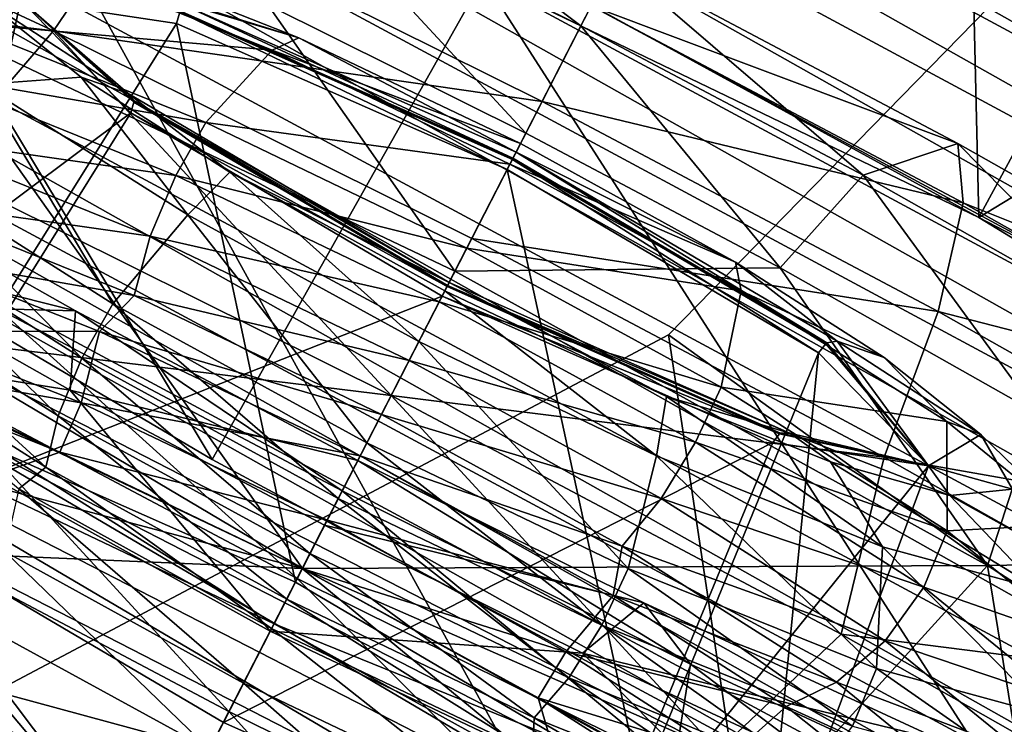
# Model space of a CAD drawing. Header units: metres. Extents: x -1501 to 0, y -1015 to 0.
# Tile 23 of 110: x -890.51 to -878.11, y -712.41 to -703.53. Entities that reach past the tile are written whole.
import ezdxf

# ---------------------------------------------------------------- set-up
doc = ezdxf.new("R2010")
doc.units = ezdxf.units.M

msp = doc.modelspace()

# ---------------------------------------------------------------- linework, layer by layer
at = {"layer": 'None'}
for points in [[(-838.549561, -717.892029, -406), (-896.670044, -688.680969, -406), (-365.180939, -642.72583, -406)], [(-891.434143, -678.887756, -397.307617), (-892.41449, -680.745117, -395.641296), (-841.46582, -704.165649, -397.307617)], [(-841.46582, -704.165649, -397.307617), (-840.488953, -702.148682, -398.780426), (-891.434143, -678.887756, -397.307617)], [(-892.41449, -680.745117, -395.641296), (-893.321228, -682.462891, -393.793457), (-842.381287, -706.055786, -395.641296)], [(-892.41449, -680.745117, -395.641296), (-842.381287, -706.055786, -395.641296), (-841.46582, -704.165649, -397.307617)], [(-893.321228, -682.462891, -393.793457), (-894.147644, -684.028564, -391.779236), (-843.227966, -707.803955, -393.793457)], [(-893.321228, -682.462891, -393.793457), (-843.227966, -707.803955, -393.793457), (-842.381287, -706.055786, -395.641296)], [(-894.147644, -684.028564, -391.779236), (-894.887329, -685.429932, -389.61441), (-843.999634, -709.397278, -391.779236)], [(-894.147644, -684.028564, -391.779236), (-843.999634, -709.397278, -391.779236), (-843.227966, -707.803955, -393.793457)], [(-844.690369, -710.823486, -389.61441), (-894.887329, -685.429932, -389.61441), (-895.533997, -686.65509, -387.314758)], [(-894.887329, -685.429932, -389.61441), (-844.690369, -710.823486, -389.61441), (-843.999634, -709.397278, -391.779236)], [(-845.294189, -712.070251, -387.314758), (-895.533997, -686.65509, -387.314758), (-896.081726, -687.692749, -384.897552)], [(-845.294189, -712.070251, -387.314758), (-844.690369, -710.823486, -389.61441), (-895.533997, -686.65509, -387.314758)], [(-845.805664, -713.126282, -384.897552), (-896.081726, -687.692749, -384.897552), (-896.526672, -688.535706, -382.385681)], [(-845.805664, -713.126282, -384.897552), (-845.294189, -712.070251, -387.314758), (-896.081726, -687.692749, -384.897552)], [(-846.22113, -713.984131, -382.385681), (-896.526672, -688.535706, -382.385681), (-896.865479, -689.177612, -379.803467)], [(-846.22113, -713.984131, -382.385681), (-845.805664, -713.126282, -384.897552), (-896.526672, -688.535706, -382.385681)], [(-838.549561, -717.892029, -406), (-919.173218, -731.311707, -63), (-896.670044, -688.680969, -406)], [(-896.865479, -689.177612, -379.803467), (-897.094727, -689.612, -377.175201), (-846.537537, -714.637329, -379.803467)], [(-846.537537, -714.637329, -379.803467), (-846.22113, -713.984131, -382.385681), (-896.865479, -689.177612, -379.803467)], [(-902.407471, -737.109253, -60), (-859.092834, -758.611267, -60), (-897.094727, -689.612, -377.175201)], [(-897.094727, -689.612, -377.175201), (-846.746521, -715.082458, -377.175201), (-846.537537, -714.637329, -379.803467)], [(-897.094727, -689.612, -377.175201), (-859.092834, -758.611267, -60), (-846.746521, -715.082458, -377.175201)]]:
    msp.add_3dface(points, dxfattribs=at)
at = {"layer": 'None01'}
for points in [[(-882.337952, -707.503601, -410), (-865.602356, -719.564026, -410), (-873.717163, -698.683044, -410)], [(-882.337952, -707.503601, -410), (-873.717163, -698.683044, -410), (-882.337952, -707.503601, -430)], [(-873.717163, -698.683044, -410), (-873.717163, -698.683044, -430), (-882.337952, -707.503601, -430)], [(-882.337952, -707.503601, -430), (-873.717163, -698.683044, -430), (-865.602356, -719.564026, -430)], [(-893.236206, -713.278503, -410), (-879.114685, -728.961182, -410), (-882.337952, -707.503601, -410)], [(-893.236206, -713.278503, -410), (-882.337952, -707.503601, -410), (-893.236206, -713.278503, -430)], [(-882.337952, -707.503601, -410), (-882.337952, -707.503601, -430), (-893.236206, -713.278503, -430)], [(-893.236206, -713.278503, -430), (-882.337952, -707.503601, -430), (-879.114685, -728.961182, -430)], [(-879.114685, -728.961182, -410), (-865.602356, -719.564026, -410), (-882.337952, -707.503601, -410)], [(-879.114685, -728.961182, -430), (-882.337952, -707.503601, -430), (-865.602356, -719.564026, -430)]]:
    msp.add_3dface(points, dxfattribs=at)
at = {"layer": 'None01234'}
for points in [[(-918.843384, -684.230652, -334.528534), (-850.900452, -722.514771, -334.528534), (-921.349609, -684.590759, -321.953278)], [(-913.085999, -685.875977, -345.872833), (-855.290283, -718.442383, -345.872833), (-918.843384, -684.230652, -334.528534)], [(-855.290283, -718.442383, -345.872833), (-850.900452, -722.514771, -334.528534), (-918.843384, -684.230652, -334.528534)], [(-850.900452, -722.514771, -334.528534), (-849.910217, -724.845032, -321.953278), (-921.349609, -684.590759, -321.953278)], [(-921.349609, -684.590759, -321.953278), (-849.910217, -724.845032, -321.953278), (-920.359375, -686.921082, -309.378021)], [(-904.640991, -689.365723, -354.875732), (-862.649963, -713.02655, -354.875732), (-913.085999, -685.875977, -345.872833)], [(-862.649963, -713.02655, -354.875732), (-855.290283, -718.442383, -345.872833), (-913.085999, -685.875977, -345.872833)], [(-849.910217, -724.845032, -321.953278), (-852.416443, -725.205139, -309.378021), (-920.359375, -686.921082, -309.378021)], [(-920.359375, -686.921082, -309.378021), (-852.416443, -725.205139, -309.378021), (-915.969543, -690.993408, -298.033691)], [(-894.335083, -694.358215, -360.655945), (-872.259094, -706.797424, -360.655945), (-904.640991, -689.365723, -354.875732)], [(-872.259094, -706.797424, -360.655945), (-862.649963, -713.02655, -354.875732), (-904.640991, -689.365723, -354.875732)], [(-852.416443, -725.205139, -309.378021), (-858.173828, -723.559814, -298.033691), (-915.969543, -690.993408, -298.033691)], [(-915.969543, -690.993408, -298.033691), (-858.173828, -723.559814, -298.033691), (-908.609863, -696.409241, -289.030823)], [(-878.430359, -706.026672, -284.013123), (-878.747131, -692.502991, -282.974731), (-884.492615, -702.699463, -283.383423)], [(-872.847717, -695.740784, -283.587524), (-878.747131, -692.502991, -282.974731), (-878.430359, -706.026672, -284.013123)], [(-894.335083, -694.358215, -360.655945), (-883.177063, -700.364746, -362.647644), (-872.259094, -706.797424, -360.655945)], [(-866.733215, -698.909363, -285.551636), (-872.847717, -695.740784, -283.587524), (-878.430359, -706.026672, -284.013123)], [(-858.173828, -723.559814, -298.033691), (-866.618835, -720.070129, -289.030823), (-908.609863, -696.409241, -289.030823)], [(-908.609863, -696.409241, -289.030823), (-866.618835, -720.070129, -289.030823), (-899.000732, -702.638367, -283.25061)], [(-899.000732, -702.638367, -283.25061), (-888.082825, -709.071045, -281.258881), (-895.590027, -696.585327, -282.397522)], [(-888.082825, -709.071045, -281.258881), (-884.672058, -703.018005, -280.405792), (-895.590027, -696.585327, -282.397522)], [(-866.733215, -698.909363, -285.551636), (-878.430359, -706.026672, -284.013123), (-872.147095, -709.282654, -286.031464)], [(-868.848389, -700.744446, -359.802856), (-872.259094, -706.797424, -360.655945), (-883.177063, -700.364746, -362.647644)], [(-866.618835, -720.070129, -289.030823), (-876.924744, -715.077637, -283.25061), (-899.000732, -702.638367, -283.25061)], [(-899.000732, -702.638367, -283.25061), (-876.924744, -715.077637, -283.25061), (-888.082825, -709.071045, -281.258881)], [(-884.672058, -703.018005, -280.405792), (-878.430359, -706.026672, -284.013123), (-884.492615, -702.699463, -283.383423)], [(-888.082825, -709.071045, -281.258881), (-876.924744, -715.077637, -283.25061), (-884.672058, -703.018005, -280.405792)], [(-884.672058, -703.018005, -280.405792), (-873.514038, -709.024597, -282.397522), (-878.430359, -706.026672, -284.013123)], [(-876.924744, -715.077637, -283.25061), (-873.514038, -709.024597, -282.397522), (-884.672058, -703.018005, -280.405792)], [(-873.514038, -709.024597, -282.397522), (-872.147095, -709.282654, -286.031464), (-878.430359, -706.026672, -284.013123)]]:
    msp.add_3dface(points, dxfattribs=at)
at = {"layer": 'None012348'}
for points in [[(-883.439392, -703.610352, -270.109314), (-883.023254, -702.799866, -274.852661), (-887.411194, -700.617615, -274.407471)], [(-887.04126, -701.819031, -269.743835), (-883.439392, -703.610352, -270.109314), (-887.411194, -700.617615, -274.407471)], [(-890.080261, -703.673645, -280.301941), (-897.177979, -702.830017, -279.236237), (-895.540039, -701.141235, -278.589691)], [(-895.540039, -701.141235, -278.589691), (-888.983337, -702.052734, -278.743164), (-890.080261, -703.673645, -280.301941)], [(-887.38092, -703.348755, -267.793243), (-884.134033, -704.963562, -268.122681), (-887.04126, -701.819031, -269.743835)], [(-884.134033, -704.963562, -268.122681), (-883.439392, -703.610352, -270.109314), (-887.04126, -701.819031, -269.743835)], [(-890.080261, -703.673645, -280.301941), (-888.983337, -702.052734, -278.743164), (-883.929932, -704.565979, -279.25589)], [(-883.929932, -704.565979, -279.25589), (-888.983337, -702.052734, -278.743164), (-883.310242, -703.358826, -277.153778)], [(-891.294434, -703.568848, -255.361053), (-893.471008, -702.977051, -252.034348), (-890.173096, -702.771362, -254.549789)], [(-891.294434, -703.568848, -255.361053), (-890.173096, -702.771362, -254.549789), (-887.327026, -703.918396, -256.537445)], [(-887.327026, -703.918396, -256.537445), (-890.173096, -702.771362, -254.549789), (-886.994019, -703.763489, -254.933487)], [(-890.173096, -702.771362, -254.549789), (-889.058105, -702.943115, -253.418854), (-886.994019, -703.763489, -254.933487)], [(-879.884399, -705.493103, -269.743835), (-883.023254, -702.799866, -274.852661), (-883.439392, -703.610352, -270.109314)], [(-883.023254, -702.799866, -274.852661), (-878.692505, -705.093506, -274.407471), (-883.310242, -703.358826, -277.153778)], [(-878.692505, -705.093506, -274.407471), (-883.023254, -702.799866, -274.852661), (-879.884399, -705.493103, -269.743835)], [(-891.573669, -705.41449, -281.08847), (-897.177979, -702.830017, -279.236237), (-890.080261, -703.673645, -280.301941)], [(-886.994019, -703.763489, -254.933487), (-889.058105, -702.943115, -253.418854), (-888.546997, -703.302307, -252.806152)], [(-893.835754, -708.242065, -249.032608), (-890.495361, -703.28363, -248.198257), (-889.10968, -704.705872, -243.698364)], [(-890.495361, -703.28363, -248.198257), (-893.835754, -708.242065, -249.032608), (-891.656433, -708.571716, -254.02771)], [(-888.532043, -703.580688, -252.698166), (-890.495361, -703.28363, -248.198257), (-891.656433, -708.571716, -254.02771)], [(-889.7323, -704.256348, -242.915482), (-890.952454, -703.284058, -245.104919), (-890.983276, -704.349609, -241.92659)], [(-890.495361, -703.28363, -248.198257), (-890.952454, -703.284058, -245.104919), (-889.142517, -704.46228, -243.528183)], [(-890.952454, -703.284058, -245.104919), (-889.7323, -704.256348, -242.915482), (-889.142517, -704.46228, -243.528183)], [(-889.072144, -704.556641, -243.642197), (-890.495361, -703.28363, -248.198257), (-889.142517, -704.46228, -243.528183)], [(-889.10968, -704.705872, -243.698364), (-890.495361, -703.28363, -248.198257), (-889.071411, -704.571655, -243.651642)], [(-890.495361, -703.28363, -248.198257), (-889.072144, -704.556641, -243.642197), (-889.071411, -704.571655, -243.651642)], [(-888.490295, -703.439697, -252.705338), (-890.495361, -703.28363, -248.198257), (-888.532043, -703.580688, -252.698166)], [(-884.256226, -705.201477, -254.727676), (-888.546997, -703.302307, -252.806152), (-884.296082, -705.279114, -254.588989)], [(-888.546997, -703.302307, -252.806152), (-888.490051, -703.422791, -252.710815), (-884.296082, -705.279114, -254.588989)], [(-884.256226, -705.201477, -254.727676), (-886.994019, -703.763489, -254.933487), (-888.546997, -703.302307, -252.806152)], [(-891.946533, -703.412292, -265.091583), (-892.853027, -707.635803, -263.24881), (-886.947388, -710.443787, -264.665527)], [(-891.946533, -703.412292, -265.091583), (-885.026489, -706.702026, -266.754883), (-887.38092, -703.348755, -267.793243)], [(-885.026489, -706.702026, -266.754883), (-891.946533, -703.412292, -265.091583), (-886.947388, -710.443787, -264.665527)], [(-888.490051, -703.422791, -252.710815), (-888.490295, -703.439697, -252.705338), (-884.303162, -705.29303, -254.580414)], [(-884.296082, -705.279114, -254.588989), (-888.490051, -703.422791, -252.710815), (-884.303162, -705.29303, -254.580414)], [(-885.026489, -706.702026, -266.754883), (-884.134033, -704.963562, -268.122681), (-887.38092, -703.348755, -267.793243)], [(-883.310242, -703.358826, -277.153778), (-878.627075, -705.83905, -276.672333), (-883.929932, -704.565979, -279.25589)], [(-878.692505, -705.093506, -274.407471), (-878.627075, -705.83905, -276.672333), (-883.310242, -703.358826, -277.153778)], [(-884.369873, -705.422913, -254.562073), (-888.490295, -703.439697, -252.705338), (-888.532043, -703.580688, -252.698166)], [(-884.303162, -705.29303, -254.580414), (-888.490295, -703.439697, -252.705338), (-884.369873, -705.422913, -254.562073)], [(-891.699768, -704.22229, -255.53157), (-891.294434, -703.568848, -255.361053), (-888.165588, -704.829895, -257.546204)], [(-888.532043, -703.580688, -252.698166), (-891.656433, -708.571716, -254.02771), (-887.036194, -710.61676, -256.096741)], [(-885.828857, -708.264893, -281.713898), (-891.573669, -705.41449, -281.08847), (-890.080261, -703.673645, -280.301941)], [(-888.165588, -704.829895, -257.546204), (-891.294434, -703.568848, -255.361053), (-887.327026, -703.918396, -256.537445)], [(-885.828857, -708.264893, -281.713898), (-890.080261, -703.673645, -280.301941), (-884.815918, -706.291809, -280.83606)], [(-884.815918, -706.291809, -280.83606), (-890.080261, -703.673645, -280.301941), (-883.929932, -704.565979, -279.25589)], [(-884.369873, -705.422913, -254.562073), (-888.532043, -703.580688, -252.698166), (-887.036194, -710.61676, -256.096741)], [(-883.439392, -703.610352, -270.109314), (-884.134033, -704.963562, -268.122681), (-880.929443, -706.660706, -267.793243)], [(-880.929443, -706.660706, -267.793243), (-879.884399, -705.493103, -269.743835), (-883.439392, -703.610352, -270.109314)], [(-887.327026, -703.918396, -256.537445), (-886.994019, -703.763489, -254.933487), (-884.200562, -705.09314, -255.594177)], [(-884.256226, -705.201477, -254.727676), (-884.200562, -705.09314, -255.594177), (-886.994019, -703.763489, -254.933487)], [(-888.165588, -704.829895, -257.546204), (-887.327026, -703.918396, -256.537445), (-884.335144, -705.355347, -257.164154)], [(-884.335144, -705.355347, -257.164154), (-887.327026, -703.918396, -256.537445), (-884.200562, -705.09314, -255.594177)], [(-891.964417, -705.010071, -255.521439), (-891.699768, -704.22229, -255.53157), (-888.543152, -705.494507, -257.736115)], [(-888.543152, -705.494507, -257.736115), (-891.699768, -704.22229, -255.53157), (-888.165588, -704.829895, -257.546204)], [(-889.7323, -704.256348, -242.915482), (-890.983276, -704.349609, -241.92659), (-888.392456, -705.993652, -239.93895)], [(-887.86261, -705.455444, -241.400848), (-889.7323, -704.256348, -242.915482), (-888.392456, -705.993652, -239.93895)], [(-889.142517, -704.46228, -243.528183), (-889.7323, -704.256348, -242.915482), (-887.86261, -705.455444, -241.400848)], [(-890.983276, -704.349609, -241.92659), (-892.185181, -705.303955, -241.483475), (-889.336853, -707.111389, -239.298325)], [(-888.392456, -705.993652, -239.93895), (-890.983276, -704.349609, -241.92659), (-889.336853, -707.111389, -239.298325)], [(-885.098389, -706.84198, -241.606659), (-889.072144, -704.556641, -243.642197), (-889.142517, -704.46228, -243.528183)], [(-889.142517, -704.46228, -243.528183), (-887.86261, -705.455444, -241.400848), (-885.098389, -706.84198, -241.606659)], [(-889.10968, -704.705872, -243.698364), (-889.071411, -704.571655, -243.651642), (-885.125, -706.89386, -241.776566)], [(-885.119202, -706.882629, -241.764023), (-889.072144, -704.556641, -243.642197), (-885.098389, -706.84198, -241.606659)], [(-889.071411, -704.571655, -243.651642), (-889.072144, -704.556641, -243.642197), (-885.119202, -706.882629, -241.764023)], [(-885.125, -706.89386, -241.776566), (-889.071411, -704.571655, -243.651642), (-885.119202, -706.882629, -241.764023)], [(-883.929932, -704.565979, -279.25589), (-878.942383, -707.207397, -278.743164), (-884.815918, -706.291809, -280.83606)], [(-878.627075, -705.83905, -276.672333), (-878.942383, -707.207397, -278.743164), (-883.929932, -704.565979, -279.25589)], [(-892.297607, -709.820801, -244.037506), (-893.835754, -708.242065, -249.032608), (-889.10968, -704.705872, -243.698364)], [(-892.297607, -709.820801, -244.037506), (-889.10968, -704.705872, -243.698364), (-885.186768, -707.014221, -241.834442)], [(-885.186768, -707.014221, -241.834442), (-889.10968, -704.705872, -243.698364), (-885.125, -706.89386, -241.776566)], [(-888.543152, -705.494507, -257.736115), (-888.165588, -704.829895, -257.546204), (-884.876404, -706.409607, -258.235199)], [(-884.876404, -706.409607, -258.235199), (-888.165588, -704.829895, -257.546204), (-884.335144, -705.355347, -257.164154)], [(-892.032776, -705.812866, -255.317383), (-891.964417, -705.010071, -255.521439), (-888.863342, -706.259949, -257.687195)], [(-888.863342, -706.259949, -257.687195), (-891.964417, -705.010071, -255.521439), (-888.543152, -705.494507, -257.736115)], [(-884.134033, -704.963562, -268.122681), (-885.026489, -706.702026, -266.754883), (-880.929443, -706.660706, -267.793243)], [(-884.335144, -705.355347, -257.164154), (-884.200562, -705.09314, -255.594177), (-881.492004, -706.588074, -254.933487)], [(-881.492004, -706.588074, -254.933487), (-884.200562, -705.09314, -255.594177), (-884.256226, -705.201477, -254.727676)], [(-878.692505, -705.093506, -274.407471), (-879.884399, -705.493103, -269.743835), (-876.299133, -707.518738, -268.572327)], [(-878.627075, -705.83905, -276.672333), (-878.692505, -705.093506, -274.407471), (-874.32489, -707.561157, -272.980286)], [(-874.32489, -707.561157, -272.980286), (-878.692505, -705.093506, -274.407471), (-876.299133, -707.518738, -268.572327)], [(-890.777405, -707.174683, -221.962357), (-889.804504, -707.201538, -226.693359), (-893.389709, -705.175903, -227.864883)], [(-893.389709, -705.175903, -227.864883), (-889.804504, -707.201538, -226.693359), (-893.103577, -706.374756, -230.042297)], [(-880.44696, -707.731262, -252.698166), (-884.303162, -705.29303, -254.580414), (-884.369873, -705.422913, -254.562073)], [(-884.296082, -705.279114, -254.588989), (-884.303162, -705.29303, -254.580414), (-880.35675, -707.615173, -252.705338)], [(-880.35675, -707.615173, -252.705338), (-884.303162, -705.29303, -254.580414), (-880.44696, -707.731262, -252.698166)], [(-884.256226, -705.201477, -254.727676), (-884.296082, -705.279114, -254.588989), (-880.34314, -707.605164, -252.710815)], [(-880.34314, -707.605164, -252.710815), (-884.296082, -705.279114, -254.588989), (-880.35675, -707.615173, -252.705338)], [(-880.212036, -707.581177, -252.806152), (-884.256226, -705.201477, -254.727676), (-880.34314, -707.605164, -252.710815)], [(-880.212036, -707.581177, -252.806152), (-881.492004, -706.588074, -254.933487), (-884.256226, -705.201477, -254.727676)], [(-892.185181, -705.303955, -241.483475), (-892.598389, -705.972717, -241.530807), (-889.724792, -707.796265, -239.326263)], [(-889.336853, -707.111389, -239.298325), (-892.185181, -705.303955, -241.483475), (-889.724792, -707.796265, -239.326263)], [(-891.866638, -707.528381, -281.505096), (-891.573669, -705.41449, -281.08847), (-885.828857, -708.264893, -281.713898)], [(-884.876404, -706.409607, -258.235199), (-884.335144, -705.355347, -257.164154), (-881.423767, -706.948975, -256.537445)], [(-881.423767, -706.948975, -256.537445), (-884.335144, -705.355347, -257.164154), (-881.492004, -706.588074, -254.933487)], [(-899.522461, -709.910645, -277.473114), (-897.261169, -705.505859, -276.777252), (-886.947876, -710.444702, -279.028778)], [(-897.261169, -705.505859, -276.777252), (-891.866638, -707.528381, -281.505096), (-886.947876, -710.444702, -279.028778)], [(-888.863342, -706.259949, -257.687195), (-888.543152, -705.494507, -257.736115), (-885.224792, -707.088196, -258.431213)], [(-885.224792, -707.088196, -258.431213), (-888.543152, -705.494507, -257.736115), (-884.876404, -706.409607, -258.235199)], [(-887.86261, -705.455444, -241.400848), (-888.392456, -705.993652, -239.93895), (-885.481018, -707.587341, -239.312241)], [(-885.153992, -706.950317, -240.740158), (-887.86261, -705.455444, -241.400848), (-885.481018, -707.587341, -239.312241)], [(-887.86261, -705.455444, -241.400848), (-885.153992, -706.950317, -240.740158), (-885.098389, -706.84198, -241.606659)], [(-884.369873, -705.422913, -254.562073), (-887.036194, -710.61676, -256.096741), (-882.68158, -713.179138, -254.02771)], [(-880.44696, -707.731262, -252.698166), (-884.369873, -705.422913, -254.562073), (-882.68158, -713.179138, -254.02771)], [(-877.697632, -708.486633, -266.737213), (-879.884399, -705.493103, -269.743835), (-880.929443, -706.660706, -267.793243)], [(-876.299133, -707.518738, -268.572327), (-879.884399, -705.493103, -269.743835), (-877.697632, -708.486633, -266.737213)], [(-891.909424, -706.506592, -254.965469), (-892.032776, -705.812866, -255.317383), (-889.068237, -707.00769, -257.387787)], [(-889.068237, -707.00769, -257.387787), (-892.032776, -705.812866, -255.317383), (-888.863342, -706.259949, -257.687195)], [(-878.942383, -707.207397, -278.743164), (-878.627075, -705.83905, -276.672333), (-873.904053, -708.507507, -275.129028)], [(-873.904053, -708.507507, -275.129028), (-878.627075, -705.83905, -276.672333), (-874.32489, -707.561157, -272.980286)], [(-892.598389, -705.972717, -241.530807), (-892.847229, -706.729736, -241.767044), (-890.02417, -708.521179, -239.601273)], [(-889.724792, -707.796265, -239.326263), (-892.598389, -705.972717, -241.530807), (-890.02417, -708.521179, -239.601273)], [(-888.392456, -705.993652, -239.93895), (-889.336853, -707.111389, -239.298325), (-886.136108, -708.863403, -238.609329)], [(-885.481018, -707.587341, -239.312241), (-888.392456, -705.993652, -239.93895), (-886.136108, -708.863403, -238.609329)], [(-889.068237, -707.00769, -257.387787), (-888.863342, -706.259949, -257.687195), (-885.603333, -707.825623, -258.370087)], [(-885.603333, -707.825623, -258.370087), (-888.863342, -706.259949, -257.687195), (-885.224792, -707.088196, -258.431213)], [(-889.871765, -708.200684, -228.986252), (-894.059387, -707.527954, -232.173584), (-893.103577, -706.374756, -230.042297)], [(-889.804504, -707.201538, -226.693359), (-889.871765, -708.200684, -228.986252), (-893.103577, -706.374756, -230.042297)], [(-879.620117, -709.043518, -280.301941), (-885.828857, -708.264893, -281.713898), (-884.815918, -706.291809, -280.83606)], [(-885.224792, -707.088196, -258.431213), (-884.876404, -706.409607, -258.235199), (-881.675659, -708.161621, -257.546204)], [(-881.675659, -708.161621, -257.546204), (-884.876404, -706.409607, -258.235199), (-881.423767, -706.948975, -256.537445)], [(-878.942383, -707.207397, -278.743164), (-879.620117, -709.043518, -280.301941), (-884.815918, -706.291809, -280.83606)], [(-892.010376, -707.4552, -254.743744), (-891.909424, -706.506592, -254.965469), (-889.503601, -707.46228, -256.733826)], [(-889.503601, -707.46228, -256.733826), (-891.909424, -706.506592, -254.965469), (-889.068237, -707.00769, -257.387787)], [(-881.423767, -706.948975, -256.537445), (-881.492004, -706.588074, -254.933487), (-879.622253, -707.78717, -253.418854)], [(-880.212036, -707.581177, -252.806152), (-879.622253, -707.78717, -253.418854), (-881.492004, -706.588074, -254.933487)], [(-892.847229, -706.729736, -241.767044), (-892.876709, -707.456848, -242.168655), (-890.177979, -709.169373, -240.098267)], [(-890.02417, -708.521179, -239.601273), (-892.847229, -706.729736, -241.767044), (-890.177979, -709.169373, -240.098267)], [(-885.026489, -706.702026, -266.754883), (-886.947388, -710.443787, -264.665527), (-878.320007, -710.407715, -265.091583)], [(-885.026489, -706.702026, -266.754883), (-878.320007, -710.407715, -265.091583), (-880.929443, -706.660706, -267.793243)], [(-878.320007, -710.407715, -265.091583), (-877.697632, -708.486633, -266.737213), (-880.929443, -706.660706, -267.793243)], [(-885.186768, -707.014221, -241.834442), (-885.125, -706.89386, -241.776566), (-880.937866, -708.747131, -243.651642)], [(-885.098389, -706.84198, -241.606659), (-885.153992, -706.950317, -240.740158), (-882.360596, -708.280029, -241.400848)], [(-885.125, -706.89386, -241.776566), (-885.119202, -706.882629, -241.764023), (-880.925232, -708.738953, -243.642197)], [(-880.937866, -708.747131, -243.651642), (-885.125, -706.89386, -241.776566), (-880.925232, -708.738953, -243.642197)], [(-880.807556, -708.741211, -243.528183), (-885.119202, -706.882629, -241.764023), (-885.098389, -706.84198, -241.606659)], [(-880.925232, -708.738953, -243.642197), (-885.119202, -706.882629, -241.764023), (-880.807556, -708.741211, -243.528183)], [(-885.098389, -706.84198, -241.606659), (-882.360596, -708.280029, -241.400848), (-880.807556, -708.741211, -243.528183)], [(-887.943054, -712.383179, -241.968475), (-892.297607, -709.820801, -244.037506), (-885.186768, -707.014221, -241.834442)], [(-889.503601, -707.46228, -256.733826), (-889.068237, -707.00769, -257.387787), (-885.951782, -708.504395, -258.040558)], [(-885.951782, -708.504395, -258.040558), (-889.068237, -707.00769, -257.387787), (-885.603333, -707.825623, -258.370087)], [(-887.943054, -712.383179, -241.968475), (-885.186768, -707.014221, -241.834442), (-881.024597, -708.856506, -243.698364)], [(-885.153992, -706.950317, -240.740158), (-885.481018, -707.587341, -239.312241), (-882.489136, -709.024231, -239.93895)], [(-881.024597, -708.856506, -243.698364), (-885.186768, -707.014221, -241.834442), (-880.937866, -708.747131, -243.651642)], [(-882.360596, -708.280029, -241.400848), (-885.153992, -706.950317, -240.740158), (-882.489136, -709.024231, -239.93895)], [(-881.675659, -708.161621, -257.546204), (-881.423767, -706.948975, -256.537445), (-878.832886, -708.593018, -254.549789)], [(-878.832886, -708.593018, -254.549789), (-881.423767, -706.948975, -256.537445), (-879.622253, -707.78717, -253.418854)], [(-889.336853, -707.111389, -239.298325), (-889.724792, -707.796265, -239.326263), (-886.495667, -709.563782, -238.631165)], [(-886.136108, -708.863403, -238.609329), (-889.336853, -707.111389, -239.298325), (-886.495667, -709.563782, -238.631165)], [(-885.603333, -707.825623, -258.370087), (-885.224792, -707.088196, -258.431213), (-881.995605, -708.855774, -257.736115)], [(-881.995605, -708.855774, -257.736115), (-885.224792, -707.088196, -258.431213), (-881.675659, -708.161621, -257.546204)], [(-890.777405, -707.174683, -221.962357), (-891.695313, -708.0896, -219.959824), (-887.012146, -710.569824, -219.478394)], [(-886.446655, -709.468323, -221.517151), (-890.777405, -707.174683, -221.962357), (-887.012146, -710.569824, -219.478394)], [(-890.777405, -707.174683, -221.962357), (-886.446655, -709.468323, -221.517151), (-889.804504, -707.201538, -226.693359)], [(-886.249512, -709.08429, -226.327896), (-889.871765, -708.200684, -228.986252), (-889.804504, -707.201538, -226.693359)], [(-886.446655, -709.468323, -221.517151), (-886.249512, -709.08429, -226.327896), (-889.804504, -707.201538, -226.693359)], [(-879.620117, -709.043518, -280.301941), (-878.942383, -707.207397, -278.743164), (-873.912415, -710.049316, -277.099548)], [(-873.912415, -710.049316, -277.099548), (-878.942383, -707.207397, -278.743164), (-873.904053, -708.507507, -275.129028)], [(-888.93634, -714.318054, -233.678024), (-894.660095, -711.155884, -235.094757), (-894.059387, -707.527954, -232.173584)], [(-887.352905, -711.233582, -230.5103), (-894.059387, -707.527954, -232.173584), (-889.871765, -708.200684, -228.986252)], [(-887.352905, -711.233582, -230.5103), (-888.93634, -714.318054, -233.678024), (-894.059387, -707.527954, -232.173584)], [(-892.908142, -707.809204, -255.488876), (-892.010376, -707.4552, -254.743744), (-889.733582, -708.359802, -256.41626)], [(-890.177979, -709.169373, -240.098267), (-892.876709, -707.456848, -242.168655), (-890.520325, -709.44281, -240.893158)], [(-889.733582, -708.359802, -256.41626), (-892.010376, -707.4552, -254.743744), (-889.503601, -707.46228, -256.733826)], [(-889.733582, -708.359802, -256.41626), (-889.503601, -707.46228, -256.733826), (-886.219177, -709.025208, -257.513702)], [(-886.219177, -709.025208, -257.513702), (-889.503601, -707.46228, -256.733826), (-885.951782, -708.504395, -258.040558)], [(-887.304932, -711.140259, -259.095032), (-886.947388, -710.443787, -264.665527), (-892.853027, -707.635803, -263.24881)], [(-887.304932, -711.140259, -259.095032), (-892.853027, -707.635803, -263.24881), (-891.061157, -709.35321, -258.200562)], [(-891.866638, -707.528381, -281.505096), (-881.711243, -712.74176, -281.505096), (-886.947876, -710.444702, -279.028778)], [(-881.711243, -712.74176, -281.505096), (-891.866638, -707.528381, -281.505096), (-885.828857, -708.264893, -281.713898)], [(-885.481018, -707.587341, -239.312241), (-886.136108, -708.863403, -238.609329), (-882.846924, -710.443115, -239.298325)], [(-882.489136, -709.024231, -239.93895), (-885.481018, -707.587341, -239.312241), (-882.846924, -710.443115, -239.298325)], [(-879.06134, -709.153503, -248.198257), (-880.35675, -707.615173, -252.705338), (-880.44696, -707.731262, -252.698166)], [(-880.34314, -707.605164, -252.710815), (-880.35675, -707.615173, -252.705338), (-879.06134, -709.153503, -248.198257)], [(-880.212036, -707.581177, -252.806152), (-880.34314, -707.605164, -252.710815), (-879.06134, -709.153503, -248.198257)], [(-879.06134, -709.153503, -248.198257), (-878.4021, -708.75946, -251.229416), (-880.212036, -707.581177, -252.806152)], [(-878.4021, -708.75946, -251.229416), (-879.622253, -707.78717, -253.418854), (-880.212036, -707.581177, -252.806152)], [(-880.44696, -707.731262, -252.698166), (-882.68158, -713.179138, -254.02771), (-881.143433, -714.757874, -249.032608)], [(-879.06134, -709.153503, -248.198257), (-880.44696, -707.731262, -252.698166), (-881.143433, -714.757874, -249.032608)], [(-890.002991, -708.980042, -257.517792), (-891.061157, -709.35321, -258.200562), (-892.908142, -707.809204, -255.488876)], [(-889.733582, -708.359802, -256.41626), (-890.002991, -708.980042, -257.517792), (-892.908142, -707.809204, -255.488876)], [(-889.724792, -707.796265, -239.326263), (-890.02417, -708.521179, -239.601273), (-886.851868, -710.257629, -238.918411)], [(-886.495667, -709.563782, -238.631165), (-889.724792, -707.796265, -239.326263), (-886.851868, -710.257629, -238.918411)], [(-885.951782, -708.504395, -258.040558), (-885.603333, -707.825623, -258.370087), (-882.430969, -709.562073, -257.687195)], [(-882.430969, -709.562073, -257.687195), (-885.603333, -707.825623, -258.370087), (-881.995605, -708.855774, -257.736115)], [(-878.832886, -708.593018, -254.549789), (-879.622253, -707.78717, -253.418854), (-878.4021, -708.75946, -251.229416)], [(-891.695313, -708.0896, -219.959824), (-892.860046, -709.604248, -218.344437), (-887.872437, -712.245728, -217.831711)], [(-887.012146, -710.569824, -219.478394), (-891.695313, -708.0896, -219.959824), (-887.872437, -712.245728, -217.831711)], [(-891.656433, -708.571716, -254.02771), (-893.835754, -708.242065, -249.032608), (-881.143433, -714.757874, -249.032608)], [(-881.143433, -714.757874, -249.032608), (-893.835754, -708.242065, -249.032608), (-883.322815, -714.428162, -244.037506)], [(-893.835754, -708.242065, -249.032608), (-892.297607, -709.820801, -244.037506), (-883.322815, -714.428162, -244.037506)], [(-886.667175, -709.897888, -228.656815), (-887.352905, -711.233582, -230.5103), (-889.871765, -708.200684, -228.986252)], [(-886.249512, -709.08429, -226.327896), (-886.667175, -709.897888, -228.656815), (-889.871765, -708.200684, -228.986252)], [(-881.711243, -712.74176, -281.505096), (-885.828857, -708.264893, -281.713898), (-880.164307, -711.271667, -281.08847)], [(-880.164307, -711.271667, -281.08847), (-885.828857, -708.264893, -281.713898), (-879.620117, -709.043518, -280.301941)], [(-881.995605, -708.855774, -257.736115), (-881.675659, -708.161621, -257.546204), (-878.827332, -709.969055, -255.361053)], [(-878.827332, -709.969055, -255.361053), (-881.675659, -708.161621, -257.546204), (-878.832886, -708.593018, -254.549789)], [(-890.002991, -708.980042, -257.517792), (-889.733582, -708.359802, -256.41626), (-886.634644, -709.834595, -257.151093)], [(-886.634644, -709.834595, -257.151093), (-889.733582, -708.359802, -256.41626), (-886.219177, -709.025208, -257.513702)], [(-882.360596, -708.280029, -241.400848), (-882.489136, -709.024231, -239.93895), (-879.643066, -710.171265, -241.92659)], [(-880.296448, -709.100403, -242.915482), (-882.360596, -708.280029, -241.400848), (-879.643066, -710.171265, -241.92659)], [(-882.360596, -708.280029, -241.400848), (-880.296448, -709.100403, -242.915482), (-880.807556, -708.741211, -243.528183)], [(-886.219177, -709.025208, -257.513702), (-885.951782, -708.504395, -258.040558), (-882.919189, -710.164429, -257.387787)], [(-882.919189, -710.164429, -257.387787), (-885.951782, -708.504395, -258.040558), (-882.430969, -709.562073, -257.687195)], [(-874.639893, -710.345642, -264.906128), (-877.697632, -708.486633, -266.737213), (-878.320007, -710.407715, -265.091583)], [(-882.68158, -713.179138, -254.02771), (-891.656433, -708.571716, -254.02771), (-881.143433, -714.757874, -249.032608)], [(-882.68158, -713.179138, -254.02771), (-887.036194, -710.61676, -256.096741), (-891.656433, -708.571716, -254.02771)], [(-890.02417, -708.521179, -239.601273), (-890.177979, -709.169373, -240.098267), (-887.145325, -710.829346, -239.445465)], [(-886.851868, -710.257629, -238.918411), (-890.02417, -708.521179, -239.601273), (-887.145325, -710.829346, -239.445465)], [(-878.827332, -709.969055, -255.361053), (-878.832886, -708.593018, -254.549789), (-877.241455, -709.888062, -251.523788)], [(-877.241455, -709.888062, -251.523788), (-878.832886, -708.593018, -254.549789), (-878.4021, -708.75946, -251.229416)], [(-881.024597, -708.856506, -243.698364), (-880.937866, -708.747131, -243.651642), (-879.06134, -709.153503, -248.198257)], [(-880.937866, -708.747131, -243.651642), (-880.925232, -708.738953, -243.642197), (-879.06134, -709.153503, -248.198257)], [(-879.06134, -709.153503, -248.198257), (-880.925232, -708.738953, -243.642197), (-880.807556, -708.741211, -243.528183)], [(-880.807556, -708.741211, -243.528183), (-880.296448, -709.100403, -242.915482), (-878.795227, -709.525146, -245.104919)], [(-880.807556, -708.741211, -243.528183), (-878.795227, -709.525146, -245.104919), (-879.06134, -709.153503, -248.198257)], [(-879.06134, -709.153503, -248.198257), (-878.005127, -709.447021, -248.16716), (-878.4021, -708.75946, -251.229416)], [(-878.4021, -708.75946, -251.229416), (-878.005127, -709.447021, -248.16716), (-877.241455, -709.888062, -251.523788)], [(-883.322815, -714.428162, -244.037506), (-887.943054, -712.383179, -241.968475), (-881.024597, -708.856506, -243.698364)], [(-886.136108, -708.863403, -238.609329), (-886.495667, -709.563782, -238.631165), (-883.177246, -711.157532, -239.326263)], [(-882.846924, -710.443115, -239.298325), (-886.136108, -708.863403, -238.609329), (-883.177246, -711.157532, -239.326263)], [(-883.322815, -714.428162, -244.037506), (-881.024597, -708.856506, -243.698364), (-879.06134, -709.153503, -248.198257)], [(-882.430969, -709.562073, -257.687195), (-881.995605, -708.855774, -257.736115), (-879.122009, -710.67926, -255.53157)], [(-879.122009, -710.67926, -255.53157), (-881.995605, -708.855774, -257.736115), (-878.827332, -709.969055, -255.361053)], [(-891.061157, -709.35321, -258.200562), (-890.002991, -708.980042, -257.517792), (-886.948975, -710.446838, -258.157501)], [(-886.948975, -710.446838, -258.157501), (-890.002991, -708.980042, -257.517792), (-886.634644, -709.834595, -257.151093)], [(-886.667175, -709.897888, -228.656815), (-886.249512, -709.08429, -226.327896), (-882.647583, -710.87561, -226.693359)], [(-886.634644, -709.834595, -257.151093), (-886.219177, -709.025208, -257.513702), (-883.034851, -710.783142, -256.733826)], [(-886.249512, -709.08429, -226.327896), (-886.446655, -709.468323, -221.517151), (-882.058716, -711.650574, -221.962357)], [(-882.647583, -710.87561, -226.693359), (-886.249512, -709.08429, -226.327896), (-882.058716, -711.650574, -221.962357)], [(-883.034851, -710.783142, -256.733826), (-886.219177, -709.025208, -257.513702), (-882.919189, -710.164429, -257.387787)], [(-882.489136, -709.024231, -239.93895), (-882.846924, -710.443115, -239.298325), (-879.718079, -711.704163, -241.483475)], [(-879.643066, -710.171265, -241.92659), (-882.489136, -709.024231, -239.93895), (-879.718079, -711.704163, -241.483475)], [(-878.795227, -709.525146, -245.104919), (-880.296448, -709.100403, -242.915482), (-877.663208, -710.709656, -244.952591)], [(-880.296448, -709.100403, -242.915482), (-879.643066, -710.171265, -241.92659), (-877.663208, -710.709656, -244.952591)], [(-874.380127, -712.004028, -278.589691), (-880.164307, -711.271667, -281.08847), (-879.620117, -709.043518, -280.301941)], [(-874.380127, -712.004028, -278.589691), (-879.620117, -709.043518, -280.301941), (-873.912415, -710.049316, -277.099548)], [(-890.177979, -709.169373, -240.098267), (-890.520325, -709.44281, -240.893158), (-887.335999, -711.200745, -240.113281)], [(-887.145325, -710.829346, -239.445465), (-890.177979, -709.169373, -240.098267), (-887.335999, -711.200745, -240.113281)], [(-881.143433, -714.757874, -249.032608), (-883.322815, -714.428162, -244.037506), (-879.06134, -709.153503, -248.198257)], [(-878.795227, -709.525146, -245.104919), (-878.005127, -709.447021, -248.16716), (-879.06134, -709.153503, -248.198257)], [(-887.304932, -711.140259, -259.095032), (-891.061157, -709.35321, -258.200562), (-886.948975, -710.446838, -258.157501)], [(-890.520325, -709.44281, -240.893158), (-890.694336, -710.231323, -241.447449), (-887.689758, -711.889832, -240.712601)], [(-887.335999, -711.200745, -240.113281), (-890.520325, -709.44281, -240.893158), (-887.689758, -711.889832, -240.712601)], [(-886.446655, -709.468323, -221.517151), (-887.012146, -710.569824, -219.478394), (-882.267151, -712.929688, -219.959824)], [(-882.058716, -711.650574, -221.962357), (-886.446655, -709.468323, -221.517151), (-882.267151, -712.929688, -219.959824)], [(-878.005127, -709.447021, -248.16716), (-878.795227, -709.525146, -245.104919), (-876.889343, -710.587891, -248.23819)], [(-892.860046, -709.604248, -218.344437), (-894.118835, -711.540405, -217.381607), (-888.923035, -714.292175, -216.847473)], [(-887.872437, -712.245728, -217.831711), (-892.860046, -709.604248, -218.344437), (-888.923035, -714.292175, -216.847473)], [(-886.495667, -709.563782, -238.631165), (-886.851868, -710.257629, -238.918411), (-883.591858, -711.823303, -239.601273)], [(-883.177246, -711.157532, -239.326263), (-886.495667, -709.563782, -238.631165), (-883.591858, -711.823303, -239.601273)], [(-882.919189, -710.164429, -257.387787), (-882.430969, -709.562073, -257.687195), (-879.607971, -711.353455, -255.521439)], [(-879.607971, -711.353455, -255.521439), (-882.430969, -709.562073, -257.687195), (-879.122009, -710.67926, -255.53157)], [(-878.795227, -709.525146, -245.104919), (-877.663208, -710.709656, -244.952591), (-876.889343, -710.587891, -248.23819)], [(-883.322815, -714.428162, -244.037506), (-892.297607, -709.820801, -244.037506), (-887.943054, -712.383179, -241.968475)], [(-886.634644, -709.834595, -257.151093), (-883.630066, -711.493103, -256.41626), (-886.948975, -710.446838, -258.157501)], [(-883.630066, -711.493103, -256.41626), (-886.634644, -709.834595, -257.151093), (-883.034851, -710.783142, -256.733826)], [(-911.239624, -711.516724, -229.230713), (-899.522461, -709.910645, -277.473114), (-889.209167, -714.849487, -279.72464)], [(-889.209167, -714.849487, -279.72464), (-899.522461, -709.910645, -277.473114), (-886.947876, -710.444702, -279.028778)], [(-887.352905, -711.233582, -230.5103), (-886.667175, -709.897888, -228.656815), (-883.420288, -711.512695, -228.986252)], [(-883.420288, -711.512695, -228.986252), (-886.667175, -709.897888, -228.656815), (-882.647583, -710.87561, -226.693359)], [(-879.122009, -710.67926, -255.53157), (-878.827332, -709.969055, -255.361053), (-877.07782, -711.392761, -252.034348)], [(-877.07782, -711.392761, -252.034348), (-878.827332, -709.969055, -255.361053), (-877.241455, -709.888062, -251.523788)], [(-890.694336, -710.231323, -241.447449), (-891.090454, -711.09845, -240.5746), (-888.118591, -712.725159, -239.934875)], [(-887.689758, -711.889832, -240.712601), (-890.694336, -710.231323, -241.447449), (-888.118591, -712.725159, -239.934875)], [(-883.034851, -710.783142, -256.733826), (-882.919189, -710.164429, -257.387787), (-880.220459, -711.876953, -255.317383)], [(-880.220459, -711.876953, -255.317383), (-882.919189, -710.164429, -257.387787), (-879.607971, -711.353455, -255.521439)], [(-879.643066, -710.171265, -241.92659), (-879.718079, -711.704163, -241.483475), (-877.541504, -712.296021, -244.810181)], [(-877.663208, -710.709656, -244.952591), (-879.643066, -710.171265, -241.92659), (-877.541504, -712.296021, -244.810181)], [(-886.851868, -710.257629, -238.918411), (-887.145325, -710.829346, -239.445465), (-884.02887, -712.32605, -240.098267)], [(-883.591858, -711.823303, -239.601273), (-886.851868, -710.257629, -238.918411), (-884.02887, -712.32605, -240.098267)], [(-873.855225, -713.275513, -261.446991), (-874.639893, -710.345642, -264.906128), (-878.320007, -710.407715, -265.091583)], [(-889.209167, -714.849487, -279.72464), (-886.947876, -710.444702, -279.028778), (-876.923584, -715.946533, -276.777252)], [(-881.223633, -713.605957, -263.24881), (-886.947388, -710.443787, -264.665527), (-887.304932, -711.140259, -259.095032)], [(-887.304932, -711.140259, -259.095032), (-886.948975, -710.446838, -258.157501), (-883.663574, -713.150879, -258.200562)], [(-886.948975, -710.446838, -258.157501), (-883.977051, -712.073547, -257.517792), (-883.663574, -713.150879, -258.200562)], [(-883.630066, -711.493103, -256.41626), (-883.977051, -712.073547, -257.517792), (-886.948975, -710.446838, -258.157501)], [(-886.947876, -710.444702, -279.028778), (-881.711243, -712.74176, -281.505096), (-876.923584, -715.946533, -276.777252)], [(-886.947388, -710.443787, -264.665527), (-881.223633, -713.605957, -263.24881), (-878.320007, -710.407715, -265.091583)], [(-882.846924, -710.443115, -239.298325), (-883.177246, -711.157532, -239.326263), (-880.02063, -712.429749, -241.530807)], [(-879.718079, -711.704163, -241.483475), (-882.846924, -710.443115, -239.298325), (-880.02063, -712.429749, -241.530807)], [(-878.320007, -710.407715, -265.091583), (-881.223633, -713.605957, -263.24881), (-877.396423, -716.063782, -260.127502)], [(-877.396423, -716.063782, -260.127502), (-873.855225, -713.275513, -261.446991), (-878.320007, -710.407715, -265.091583)], [(-887.012146, -710.569824, -219.478394), (-887.872437, -712.245728, -217.831711), (-882.819092, -714.758972, -218.344437)], [(-882.267151, -712.929688, -219.959824), (-887.012146, -710.569824, -219.478394), (-882.819092, -714.758972, -218.344437)], [(-879.607971, -711.353455, -255.521439), (-879.122009, -710.67926, -255.53157), (-877.356934, -712.115601, -252.175339)], [(-877.356934, -712.115601, -252.175339), (-879.122009, -710.67926, -255.53157), (-877.07782, -711.392761, -252.034348)], [(-887.145325, -710.829346, -239.445465), (-887.335999, -711.200745, -240.113281), (-884.051575, -712.763672, -240.893158)], [(-884.02887, -712.32605, -240.098267), (-887.145325, -710.829346, -239.445465), (-884.051575, -712.763672, -240.893158)], [(-883.630066, -711.493103, -256.41626), (-883.034851, -710.783142, -256.733826), (-880.856018, -712.18103, -254.965469)], [(-883.420288, -711.512695, -228.986252), (-882.647583, -710.87561, -226.693359), (-878.911926, -712.608276, -227.864883)], [(-880.856018, -712.18103, -254.965469), (-883.034851, -710.783142, -256.733826), (-880.220459, -711.876953, -255.317383)], [(-878.911926, -712.608276, -227.864883), (-882.647583, -710.87561, -226.693359), (-877.507874, -713.761353, -223.389542)], [(-882.647583, -710.87561, -226.693359), (-882.058716, -711.650574, -221.962357), (-877.507874, -713.761353, -223.389542)], [(-888.118591, -712.725159, -239.934875), (-891.090454, -711.09845, -240.5746), (-892.220154, -711.610962, -240.14299)], [(-888.93634, -714.318054, -233.678024), (-888.578796, -713.621582, -239.248535), (-894.660095, -711.155884, -235.094757)], [(-888.578796, -713.621582, -239.248535), (-892.220154, -711.610962, -240.14299), (-894.660095, -711.155884, -235.094757)], [(-888.93634, -714.318054, -233.678024), (-887.352905, -711.233582, -230.5103), (-880.432861, -714.523376, -232.173584)], [(-887.335999, -711.200745, -240.113281), (-887.689758, -711.889832, -240.712601), (-884.590881, -713.364624, -241.447449)], [(-880.432861, -714.523376, -232.173584), (-887.352905, -711.233582, -230.5103), (-883.420288, -711.512695, -228.986252)], [(-884.051575, -712.763672, -240.893158), (-887.335999, -711.200745, -240.113281), (-884.590881, -713.364624, -241.447449)], [(-883.663574, -713.150879, -258.200562), (-881.223633, -713.605957, -263.24881), (-887.304932, -711.140259, -259.095032)], [(-883.177246, -711.157532, -239.326263), (-883.591858, -711.823303, -239.601273), (-880.490784, -713.073181, -241.767044)], [(-880.02063, -712.429749, -241.530807), (-883.177246, -711.157532, -239.326263), (-880.490784, -713.073181, -241.767044)], [(-874.797729, -714.319336, -279.236237), (-881.711243, -712.74176, -281.505096), (-880.164307, -711.271667, -281.08847)], [(-880.220459, -711.876953, -255.317383), (-879.607971, -711.353455, -255.521439), (-877.873962, -712.764526, -252.224274)], [(-874.797729, -714.319336, -279.236237), (-880.164307, -711.271667, -281.08847), (-874.380127, -712.004028, -278.589691)], [(-877.873962, -712.764526, -252.224274), (-879.607971, -711.353455, -255.521439), (-877.356934, -712.115601, -252.175339)], [(-883.630066, -711.493103, -256.41626), (-881.567993, -712.815918, -254.743744), (-883.977051, -712.073547, -257.517792)], [(-881.567993, -712.815918, -254.743744), (-883.630066, -711.493103, -256.41626), (-880.856018, -712.18103, -254.965469)], [(-903.030457, -716.743958, -222.818878), (-911.239624, -711.516724, -229.230713), (-889.209167, -714.849487, -279.72464)], [(-890.007202, -716.404053, -216.614975), (-894.118835, -711.540405, -217.381607), (-895.671753, -713.397278, -217.240402)], [(-888.923035, -714.292175, -216.847473), (-894.118835, -711.540405, -217.381607), (-890.007202, -716.404053, -216.614975)], [(-888.118591, -712.725159, -239.934875), (-892.220154, -711.610962, -240.14299), (-888.578796, -713.621582, -239.248535)], [(-880.432861, -714.523376, -232.173584), (-883.420288, -711.512695, -228.986252), (-880.052917, -713.074524, -230.042297)], [(-880.052917, -713.074524, -230.042297), (-883.420288, -711.512695, -228.986252), (-878.911926, -712.608276, -227.864883)], [(-882.058716, -711.650574, -221.962357), (-882.267151, -712.929688, -219.959824), (-877.346069, -715.212219, -221.503128)], [(-877.507874, -713.761353, -223.389542), (-882.058716, -711.650574, -221.962357), (-877.346069, -715.212219, -221.503128)], [(-879.718079, -711.704163, -241.483475), (-880.02063, -712.429749, -241.530807), (-877.824768, -713.026855, -244.887039)], [(-877.541504, -712.296021, -244.810181), (-879.718079, -711.704163, -241.483475), (-877.824768, -713.026855, -244.887039)], [(-883.591858, -711.823303, -239.601273), (-884.02887, -712.32605, -240.098267), (-881.064392, -713.520874, -242.168655)], [(-880.490784, -713.073181, -241.767044), (-883.591858, -711.823303, -239.601273), (-881.064392, -713.520874, -242.168655)], [(-887.689758, -711.889832, -240.712601), (-888.118591, -712.725159, -239.934875), (-885.064575, -714.191895, -240.5746)], [(-884.590881, -713.364624, -241.447449), (-887.689758, -711.889832, -240.712601), (-885.064575, -714.191895, -240.5746)], [(-880.856018, -712.18103, -254.965469), (-880.220459, -711.876953, -255.317383), (-878.562805, -713.22583, -252.165405)], [(-878.562805, -713.22583, -252.165405), (-880.220459, -711.876953, -255.317383), (-877.873962, -712.764526, -252.224274)], [(-883.663574, -713.150879, -258.200562), (-883.977051, -712.073547, -257.517792), (-881.332397, -713.75177, -255.488876)], [(-883.977051, -712.073547, -257.517792), (-881.567993, -712.815918, -254.743744), (-881.332397, -713.75177, -255.488876)], [(-881.567993, -712.815918, -254.743744), (-880.856018, -712.18103, -254.965469), (-879.431152, -713.315613, -252.413773)], [(-879.431152, -713.315613, -252.413773), (-880.856018, -712.18103, -254.965469), (-878.562805, -713.22583, -252.165405)], [(-887.872437, -712.245728, -217.831711), (-888.923035, -714.292175, -216.847473), (-883.658691, -716.910339, -217.381607)], [(-882.819092, -714.758972, -218.344437), (-887.872437, -712.245728, -217.831711), (-883.658691, -716.910339, -217.381607)], [(-884.02887, -712.32605, -240.098267), (-884.051575, -712.763672, -240.893158), (-881.645752, -713.71936, -242.661514)], [(-881.064392, -713.520874, -242.168655), (-884.02887, -712.32605, -240.098267), (-881.645752, -713.71936, -242.661514)]]:
    msp.add_3dface(points, dxfattribs=at)

doc.saveas('drawing.dxf')
